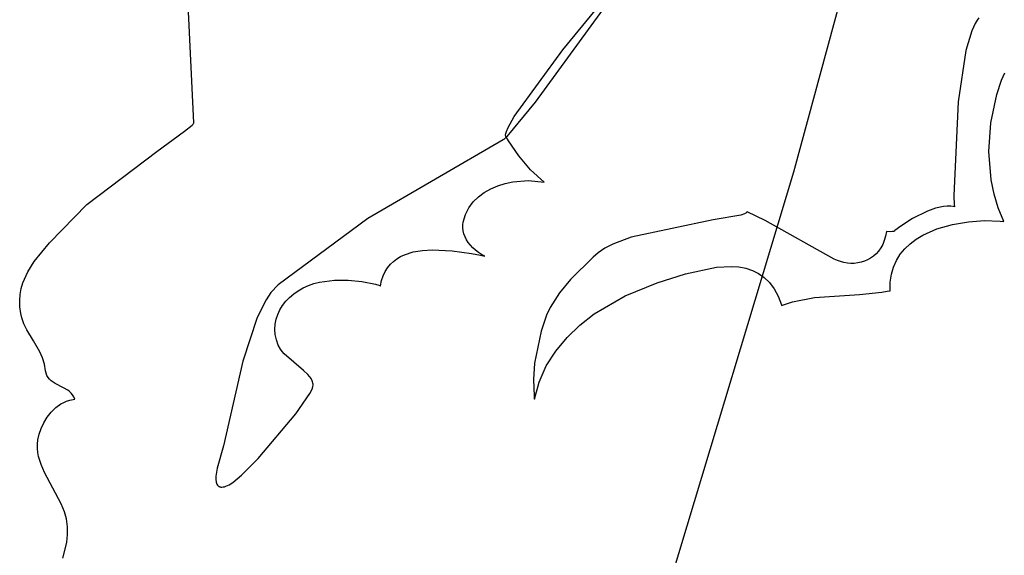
# Model space of a CAD drawing. Extents: x -3.81 to 3.8, y -2.54 to 5.19.
# Tile 4 of 93: x -3.81 to -3.22, y -1.93 to -1.6. Entities that reach past the tile are written whole.
import ezdxf

# ---------------------------------------------------------------- set-up
doc = ezdxf.new("R2010")
doc.units = 0

msp = doc.modelspace()

# ---------------------------------------------------------------- linework, layer by layer
at = {"layer": 'Layer 1', "color": 8, "linetype": 'CONTINUOUS'}
for p, q in [((-3.344621, -1.695638), (-3.257424, -1.372662)), ((-3.517753, -2.270155), (-3.344621, -1.695638))]:
    msp.add_line(p, q, dxfattribs=at)
at = {"layer": 'Layer 1', "color": 7, "linetype": 'CONTINUOUS'}
for p, q in [((-3.704298, -1.666125), (-3.710387, -1.542765)), ((-3.48318, -1.622384), (-3.449846, -1.581844)), ((-3.452712, -1.589165), (-3.499791, -1.653697)), ((-3.234828, -1.604654), (-3.235951, -1.606484)), ((-3.233644, -1.60313), (-3.234828, -1.604654)), ((-3.238019, -1.610981), (-3.241484, -1.622802)), ((-3.235951, -1.606484), (-3.238019, -1.610981)), ((-3.512283, -1.662281), (-3.48318, -1.622384)), ((-3.241484, -1.622802), (-3.246075, -1.653537)), ((-3.222898, -1.649097), (-3.220142, -1.640498)), ((-3.220142, -1.640498), (-3.218245, -1.636152)), ((-3.226569, -1.666141), (-3.222898, -1.649097)), ((-3.499791, -1.653697), (-3.516682, -1.674315)), ((-3.246075, -1.653537), (-3.248637, -1.709677)), ((-3.515954, -1.668919), (-3.512283, -1.662281)), ((-3.709949, -1.671232), (-3.705413, -1.667571)), ((-3.705413, -1.667571), (-3.704802, -1.666976)), ((-3.704802, -1.666976), (-3.704426, -1.666523)), ((-3.704426, -1.666523), (-3.70437, -1.666433)), ((-3.70437, -1.666433), (-3.704329, -1.666352)), ((-3.704329, -1.666352), (-3.704304, -1.66628)), ((-3.704304, -1.66628), (-3.704298, -1.666248)), ((-3.704295, -1.666211), (-3.704298, -1.666125)), ((-3.704298, -1.666248), (-3.704295, -1.666218)), ((-3.704295, -1.666218), (-3.704295, -1.666211)), ((-3.516979, -1.671441), (-3.515954, -1.668919)), ((-3.227841, -1.683342), (-3.226569, -1.666141)), ((-3.72657, -1.68336), (-3.709949, -1.671232)), ((-3.518708, -1.676263), (-3.51892, -1.676371)), ((-3.51846, -1.676086), (-3.518708, -1.676263)), ((-3.516682, -1.674315), (-3.51846, -1.676086)), ((-3.517402, -1.673739), (-3.517398, -1.67336)), ((-3.517365, -1.674076), (-3.517402, -1.673739)), ((-3.517398, -1.67336), (-3.517267, -1.672479)), ((-3.517285, -1.67437), (-3.517365, -1.674076)), ((-3.517156, -1.674632), (-3.517285, -1.67437)), ((-3.517267, -1.672479), (-3.516979, -1.671441)), ((-3.515744, -1.676993), (-3.517156, -1.674632)), ((-3.51892, -1.676371), (-3.60005, -1.723627)), ((-3.50957, -1.68604), (-3.515744, -1.676993)), ((-3.768371, -1.715192), (-3.72657, -1.68336)), ((-3.502446, -1.694326), (-3.50957, -1.68604)), ((-3.226435, -1.700448), (-3.227841, -1.683342)), ((-3.494229, -1.701681), (-3.502446, -1.694326)), ((-3.530183, -1.707905), (-3.526293, -1.705693)), ((-3.526293, -1.705693), (-3.522102, -1.703908)), ((-3.522102, -1.703908), (-3.517675, -1.702543)), ((-3.517675, -1.702543), (-3.513076, -1.701587)), ((-3.513076, -1.701587), (-3.503626, -1.700868)), ((-3.503626, -1.700868), (-3.494272, -1.701674)), ((-3.494272, -1.701674), (-3.494237, -1.70168)), ((-3.494237, -1.70168), (-3.494229, -1.701681)), ((-3.224639, -1.708888), (-3.226435, -1.700448)), ((-3.536799, -1.713653), (-3.533707, -1.710556)), ((-3.533707, -1.710556), (-3.530183, -1.707905)), ((-3.248637, -1.709677), (-3.248468, -1.715581)), ((-3.222067, -1.717209), (-3.224639, -1.708888)), ((-3.79088, -1.738106), (-3.768371, -1.715192)), ((-3.541428, -1.721227), (-3.539394, -1.717207)), ((-3.539394, -1.717207), (-3.536799, -1.713653)), ((-3.259714, -1.717352), (-3.26452, -1.71908)), ((-3.254957, -1.7163), (-3.259714, -1.717352)), ((-3.252654, -1.7161), (-3.254957, -1.7163)), ((-3.250433, -1.716154), (-3.252654, -1.7161)), ((-3.248316, -1.716492), (-3.250433, -1.716154)), ((-3.248468, -1.715581), (-3.248402, -1.716219)), ((-3.248402, -1.716219), (-3.248366, -1.7164)), ((-3.248366, -1.7164), (-3.248348, -1.716455)), ((-3.248348, -1.716455), (-3.248338, -1.716473)), ((-3.248338, -1.716473), (-3.248334, -1.71648)), ((-3.248334, -1.71648), (-3.248329, -1.716485)), ((-3.248329, -1.716485), (-3.248327, -1.716487)), ((-3.248327, -1.716487), (-3.248324, -1.716489)), ((-3.248324, -1.716489), (-3.248322, -1.71649)), ((-3.248322, -1.71649), (-3.24832, -1.716491)), ((-3.24832, -1.716491), (-3.248317, -1.716492)), ((-3.248317, -1.716492), (-3.248316, -1.716492)), ((-3.248316, -1.716492), (-3.248316, -1.716492)), ((-3.248316, -1.716492), (-3.248316, -1.716492)), ((-3.218686, -1.725381), (-3.222067, -1.717209)), ((-3.542834, -1.725722), (-3.541428, -1.721227)), ((-3.376464, -1.721478), (-3.393006, -1.72443)), ((-3.374244, -1.72078), (-3.376464, -1.721478)), ((-3.37349, -1.720426), (-3.374244, -1.72078)), ((-3.373208, -1.720246), (-3.37349, -1.720426)), ((-3.372991, -1.720064), (-3.373208, -1.720246)), ((-3.372907, -1.719972), (-3.372991, -1.720064)), ((-3.37284, -1.71988), (-3.372907, -1.719972)), ((-3.37279, -1.719787), (-3.37284, -1.71988)), ((-3.372757, -1.719694), (-3.37279, -1.719787)), ((-3.372747, -1.719647), (-3.372757, -1.719694)), ((-3.372742, -1.719461), (-3.372752, -1.719457)), ((-3.372752, -1.719457), (-3.372744, -1.719505)), ((-3.372742, -1.7196), (-3.372747, -1.719647)), ((-3.372744, -1.719505), (-3.372741, -1.719552)), ((-3.372732, -1.719466), (-3.372742, -1.719461)), ((-3.372741, -1.719552), (-3.372742, -1.7196)), ((-3.37271, -1.719476), (-3.372732, -1.719466)), ((-3.372668, -1.719496), (-3.37271, -1.719476)), ((-3.372583, -1.719536), (-3.372668, -1.719496)), ((-3.361844, -1.724793), (-3.372583, -1.719536)), ((-3.26452, -1.71908), (-3.273544, -1.723652)), ((-3.60005, -1.723627), (-3.6538, -1.763271)), ((-3.543088, -1.727464), (-3.542854, -1.725808)), ((-3.543082, -1.729185), (-3.543088, -1.727464)), ((-3.542846, -1.730947), (-3.543082, -1.729185)), ((-3.542854, -1.725808), (-3.542834, -1.725722)), ((-3.393006, -1.72443), (-3.442151, -1.73469)), ((-3.320398, -1.747871), (-3.361844, -1.724793)), ((-3.280554, -1.728188), (-3.284078, -1.730856)), ((-3.273544, -1.723652), (-3.280554, -1.728188)), ((-3.258851, -1.729806), (-3.249572, -1.7271)), ((-3.249572, -1.7271), (-3.239929, -1.725468)), ((-3.239929, -1.725468), (-3.230292, -1.72484)), ((-3.230292, -1.72484), (-3.221033, -1.72515)), ((-3.221033, -1.72515), (-3.21882, -1.725367)), ((-3.21882, -1.725367), (-3.218752, -1.725374)), ((-3.218752, -1.725374), (-3.218718, -1.725378)), ((-3.218718, -1.725378), (-3.218701, -1.72538)), ((-3.218701, -1.72538), (-3.218686, -1.725381)), ((-3.542388, -1.732731), (-3.542846, -1.730947)), ((-3.541718, -1.734513), (-3.542388, -1.732731)), ((-3.540844, -1.736272), (-3.541718, -1.734513)), ((-3.442151, -1.73469), (-3.453132, -1.738967)), ((-3.289653, -1.734208), (-3.290399, -1.736779)), ((-3.289134, -1.731399), (-3.289653, -1.734208)), ((-3.289133, -1.731395), (-3.289134, -1.731399)), ((-3.289132, -1.73139), (-3.289133, -1.731393)), ((-3.289133, -1.731393), (-3.289133, -1.731395)), ((-3.289131, -1.731388), (-3.289132, -1.73139)), ((-3.289129, -1.731385), (-3.289131, -1.731388)), ((-3.289126, -1.731381), (-3.289129, -1.731385)), ((-3.289121, -1.731377), (-3.289126, -1.731381)), ((-3.289116, -1.731373), (-3.289121, -1.731377)), ((-3.28911, -1.731369), (-3.289116, -1.731373)), ((-3.289095, -1.731363), (-3.28911, -1.731369)), ((-3.289055, -1.731353), (-3.289095, -1.731363)), ((-3.289002, -1.731346), (-3.289055, -1.731353)), ((-3.286935, -1.731466), (-3.289002, -1.731346)), ((-3.285582, -1.731447), (-3.286935, -1.731466)), ((-3.284978, -1.73135), (-3.285582, -1.731447)), ((-3.284712, -1.731271), (-3.284978, -1.73135)), ((-3.284479, -1.73117), (-3.284712, -1.731271)), ((-3.284376, -1.731109), (-3.284479, -1.73117)), ((-3.284282, -1.731042), (-3.284376, -1.731109)), ((-3.284078, -1.730856), (-3.284282, -1.731042)), ((-3.271278, -1.736021), (-3.267396, -1.733651)), ((-3.267396, -1.733651), (-3.258851, -1.729806)), ((-3.800116, -1.749383), (-3.79088, -1.738106)), ((-3.539775, -1.737986), (-3.540844, -1.736272)), ((-3.538521, -1.739635), (-3.539775, -1.737986)), ((-3.53709, -1.741195), (-3.538521, -1.739635)), ((-3.535492, -1.742645), (-3.53709, -1.741195)), ((-3.453132, -1.738967), (-3.457879, -1.741457)), ((-3.291352, -1.739116), (-3.292496, -1.741223)), ((-3.290399, -1.736779), (-3.291352, -1.739116)), ((-3.278027, -1.741702), (-3.274837, -1.738702)), ((-3.274837, -1.738702), (-3.271278, -1.736021)), ((-3.582549, -1.747728), (-3.580336, -1.74641)), ((-3.580336, -1.74641), (-3.577971, -1.745301)), ((-3.577971, -1.745301), (-3.572849, -1.743662)), ((-3.572849, -1.743662), (-3.567309, -1.742706)), ((-3.567309, -1.742706), (-3.56148, -1.742333)), ((-3.56148, -1.742333), (-3.549456, -1.742922)), ((-3.549456, -1.742922), (-3.537789, -1.744609)), ((-3.537789, -1.744609), (-3.532405, -1.745608)), ((-3.533735, -1.743964), (-3.535492, -1.742645)), ((-3.531828, -1.74513), (-3.533735, -1.743964)), ((-3.532405, -1.745608), (-3.529881, -1.746102)), ((-3.529781, -1.746121), (-3.531828, -1.74513)), ((-3.529881, -1.746102), (-3.529804, -1.746117)), ((-3.529804, -1.746117), (-3.529785, -1.746121)), ((-3.529785, -1.746121), (-3.529781, -1.746121)), ((-3.464954, -1.746769), (-3.478597, -1.760251)), ((-3.461997, -1.744204), (-3.464954, -1.746769)), ((-3.457879, -1.741457), (-3.461997, -1.744204)), ((-3.296891, -1.7462), (-3.298618, -1.747425)), ((-3.295283, -1.744761), (-3.296891, -1.7462)), ((-3.293812, -1.743103), (-3.295283, -1.744761)), ((-3.292496, -1.741223), (-3.293812, -1.743103)), ((-3.283116, -1.748691), (-3.280802, -1.745029)), ((-3.280802, -1.745029), (-3.278027, -1.741702)), ((-3.803893, -1.755528), (-3.800116, -1.749383)), ((-3.588122, -1.753067), (-3.586458, -1.751044)), ((-3.586458, -1.751044), (-3.584595, -1.749268)), ((-3.584595, -1.749268), (-3.582549, -1.747728)), ((-3.409544, -1.75668), (-3.39103, -1.752698)), ((-3.39103, -1.752698), (-3.381976, -1.75227)), ((-3.381976, -1.75227), (-3.377631, -1.752619)), ((-3.377631, -1.752619), (-3.373455, -1.753408)), ((-3.318533, -1.748745), (-3.320398, -1.747871)), ((-3.316593, -1.749447), (-3.318533, -1.748745)), ((-3.314593, -1.749975), (-3.316593, -1.749447)), ((-3.312553, -1.750324), (-3.314593, -1.749975)), ((-3.310489, -1.75049), (-3.312553, -1.750324)), ((-3.30842, -1.750469), (-3.310489, -1.75049)), ((-3.306364, -1.750258), (-3.30842, -1.750469)), ((-3.304338, -1.749852), (-3.306364, -1.750258)), ((-3.302359, -1.749247), (-3.304338, -1.749852)), ((-3.300447, -1.748439), (-3.302359, -1.749247)), ((-3.298618, -1.747425), (-3.300447, -1.748439)), ((-3.286174, -1.757054), (-3.284922, -1.752696)), ((-3.284922, -1.752696), (-3.283116, -1.748691)), ((-3.806747, -1.762081), (-3.803893, -1.755528)), ((-3.591759, -1.760753), (-3.590788, -1.757909)), ((-3.590788, -1.757909), (-3.58957, -1.755351)), ((-3.58957, -1.755351), (-3.588122, -1.753067)), ((-3.426619, -1.762214), (-3.409544, -1.75668)), ((-3.373455, -1.753408), (-3.369487, -1.754687)), ((-3.369487, -1.754687), (-3.365764, -1.756505)), ((-3.365764, -1.756505), (-3.362323, -1.758911)), ((-3.362323, -1.758911), (-3.3592, -1.761954)), ((-3.286826, -1.761773), (-3.286174, -1.757054)), ((-3.807744, -1.765526), (-3.806747, -1.762081)), ((-3.6538, -1.763271), (-3.658193, -1.768062)), ((-3.638786, -1.765224), (-3.635654, -1.763797)), ((-3.635654, -1.763797), (-3.632352, -1.762641)), ((-3.632352, -1.762641), (-3.628905, -1.761776)), ((-3.628905, -1.761776), (-3.619965, -1.760632)), ((-3.619965, -1.760632), (-3.611752, -1.760508)), ((-3.611752, -1.760508), (-3.603614, -1.7613)), ((-3.603614, -1.7613), (-3.59548, -1.763024)), ((-3.59548, -1.763024), (-3.59344, -1.763602)), ((-3.59344, -1.763602), (-3.592929, -1.763756)), ((-3.592929, -1.763756), (-3.592673, -1.763834)), ((-3.592673, -1.763834), (-3.592545, -1.763874)), ((-3.592545, -1.763874), (-3.592481, -1.763894)), ((-3.592481, -1.763894), (-3.592473, -1.763896)), ((-3.592473, -1.763896), (-3.592468, -1.763897)), ((-3.592468, -1.763897), (-3.591759, -1.760753)), ((-3.478597, -1.760251), (-3.485183, -1.768153)), ((-3.445732, -1.769881), (-3.426619, -1.762214)), ((-3.3592, -1.761954), (-3.356433, -1.765683)), ((-3.286831, -1.76686), (-3.286826, -1.761773)), ((-3.808709, -1.77279), (-3.808409, -1.769094)), ((-3.808409, -1.769094), (-3.807744, -1.765526)), ((-3.658193, -1.768062), (-3.661021, -1.772278)), ((-3.646942, -1.770938), (-3.644453, -1.768815)), ((-3.644453, -1.768815), (-3.641727, -1.766904)), ((-3.641727, -1.766904), (-3.638786, -1.765224)), ((-3.485183, -1.768153), (-3.490732, -1.776913)), ((-3.464372, -1.780857), (-3.445732, -1.769881)), ((-3.356433, -1.765683), (-3.35406, -1.770147)), ((-3.35406, -1.770147), (-3.352118, -1.775395)), ((-3.332261, -1.771002), (-3.305324, -1.769149)), ((-3.305324, -1.769149), (-3.291912, -1.767778)), ((-3.291912, -1.767778), (-3.288589, -1.767212)), ((-3.288589, -1.767212), (-3.286933, -1.766884)), ((-3.286933, -1.766884), (-3.286881, -1.766873)), ((-3.286881, -1.766873), (-3.286855, -1.766867)), ((-3.286855, -1.766867), (-3.286843, -1.766865)), ((-3.286843, -1.766865), (-3.286831, -1.76686)), ((-3.80861, -1.776621), (-3.808709, -1.77279)), ((-3.808078, -1.780594), (-3.80861, -1.776621)), ((-3.661021, -1.772278), (-3.666341, -1.782931)), ((-3.652749, -1.778383), (-3.651112, -1.775742)), ((-3.651112, -1.775742), (-3.649169, -1.773254)), ((-3.649169, -1.773254), (-3.646942, -1.770938)), ((-3.352118, -1.775395), (-3.352064, -1.775572)), ((-3.352064, -1.775572), (-3.352038, -1.775661)), ((-3.352038, -1.775661), (-3.352024, -1.775705)), ((-3.352024, -1.775705), (-3.352018, -1.775728)), ((-3.352018, -1.775728), (-3.352011, -1.775748)), ((-3.352011, -1.775748), (-3.345506, -1.773584)), ((-3.345506, -1.773584), (-3.332261, -1.771002)), ((-3.807516, -1.783062), (-3.808078, -1.780594)), ((-3.655009, -1.784043), (-3.654055, -1.781157)), ((-3.654055, -1.781157), (-3.652749, -1.778383)), ((-3.49291, -1.781635), (-3.496013, -1.79126)), ((-3.490732, -1.776913), (-3.49291, -1.781635)), ((-3.472878, -1.787509), (-3.464372, -1.780857)), ((-3.80621, -1.786777), (-3.807516, -1.783062)), ((-3.804509, -1.790278), (-3.80621, -1.786777)), ((-3.666341, -1.782931), (-3.675039, -1.809251)), ((-3.655764, -1.790076), (-3.655586, -1.787023)), ((-3.655586, -1.787023), (-3.655009, -1.784043)), ((-3.480605, -1.794924), (-3.472878, -1.787509)), ((-3.80048, -1.796932), (-3.804509, -1.790278)), ((-3.65552, -1.793183), (-3.655764, -1.790076)), ((-3.654831, -1.796323), (-3.65552, -1.793183)), ((-3.496013, -1.79126), (-3.500055, -1.810454)), ((-3.796548, -1.803625), (-3.80048, -1.796932)), ((-3.653674, -1.799477), (-3.654831, -1.796323)), ((-3.65236, -1.802045), (-3.653674, -1.799477)), ((-3.487374, -1.803095), (-3.480605, -1.794924)), ((-3.794967, -1.807173), (-3.796548, -1.803625)), ((-3.651393, -1.803455), (-3.65236, -1.802045)), ((-3.650252, -1.804814), (-3.651393, -1.803455)), ((-3.638508, -1.814679), (-3.650252, -1.804814)), ((-3.493007, -1.81201), (-3.487374, -1.803095)), ((-3.793831, -1.810955), (-3.794967, -1.807173)), ((-3.793261, -1.814891), (-3.793831, -1.810955)), ((-3.675039, -1.809251), (-3.686569, -1.859882)), ((-3.500055, -1.810454), (-3.500768, -1.820197)), ((-3.497326, -1.821662), (-3.493007, -1.81201)), ((-3.792923, -1.816445), (-3.793261, -1.814891)), ((-3.792384, -1.817805), (-3.792923, -1.816445)), ((-3.791667, -1.818995), (-3.792384, -1.817805)), ((-3.635944, -1.817102), (-3.638508, -1.814679)), ((-3.634883, -1.818343), (-3.635944, -1.817102)), ((-3.790797, -1.820037), (-3.791667, -1.818995)), ((-3.789796, -1.820955), (-3.790797, -1.820037)), ((-3.787499, -1.822509), (-3.789796, -1.820955)), ((-3.782382, -1.825135), (-3.787499, -1.822509)), ((-3.634009, -1.819612), (-3.634883, -1.818343)), ((-3.633353, -1.820915), (-3.634009, -1.819612)), ((-3.633116, -1.821582), (-3.633353, -1.820915)), ((-3.632944, -1.82226), (-3.633116, -1.821582)), ((-3.632951, -1.824389), (-3.632825, -1.823628)), ((-3.632841, -1.822949), (-3.632944, -1.82226)), ((-3.632825, -1.823628), (-3.632841, -1.822949)), ((-3.500768, -1.820197), (-3.500375, -1.830091)), ((-3.500153, -1.832042), (-3.497326, -1.821662)), ((-3.77994, -1.826576), (-3.782382, -1.825135)), ((-3.778832, -1.827409), (-3.77994, -1.826576)), ((-3.77783, -1.828348), (-3.778832, -1.827409)), ((-3.776957, -1.829416), (-3.77783, -1.828348)), ((-3.776239, -1.830636), (-3.776957, -1.829416)), ((-3.643227, -1.84083), (-3.634778, -1.828569)), ((-3.634778, -1.828569), (-3.633614, -1.826266)), ((-3.633614, -1.826266), (-3.633216, -1.825271)), ((-3.633216, -1.825271), (-3.632951, -1.824389)), ((-3.787136, -1.837045), (-3.784029, -1.834786)), ((-3.784029, -1.834786), (-3.78234, -1.833871)), ((-3.78234, -1.833871), (-3.780563, -1.833118)), ((-3.780563, -1.833118), (-3.778698, -1.832543)), ((-3.778698, -1.832543), (-3.776746, -1.832161)), ((-3.776746, -1.832161), (-3.775738, -1.832047)), ((-3.775697, -1.83203), (-3.776239, -1.830636)), ((-3.775738, -1.832047), (-3.775706, -1.832044)), ((-3.775706, -1.832044), (-3.775697, -1.83203)), ((-3.500375, -1.830091), (-3.500239, -1.83134)), ((-3.500239, -1.83134), (-3.500163, -1.831966)), ((-3.500163, -1.831966), (-3.500158, -1.832005)), ((-3.500158, -1.832005), (-3.500156, -1.832025)), ((-3.500156, -1.832025), (-3.500155, -1.832034)), ((-3.500155, -1.832034), (-3.500153, -1.832042)), ((-3.792235, -1.842855), (-3.789875, -1.839775)), ((-3.789875, -1.839775), (-3.787136, -1.837045)), ((-3.665768, -1.867482), (-3.643227, -1.84083)), ((-3.795787, -1.849586), (-3.794209, -1.846165)), ((-3.794209, -1.846165), (-3.792235, -1.842855)), ((-3.79774, -1.856418), (-3.796959, -1.852997)), ((-3.796959, -1.852997), (-3.795787, -1.849586)), ((-3.798041, -1.861504), (-3.798025, -1.858984)), ((-3.798025, -1.858984), (-3.79774, -1.856418)), ((-3.797811, -1.863983), (-3.798041, -1.861504)), ((-3.797362, -1.866427), (-3.797811, -1.863983)), ((-3.686569, -1.859882), (-3.690316, -1.873283)), ((-3.795902, -1.871227), (-3.797362, -1.866427)), ((-3.675686, -1.877614), (-3.665768, -1.867482)), ((-3.793858, -1.875941), (-3.795902, -1.871227)), ((-3.783811, -1.894718), (-3.793858, -1.875941)), ((-3.690316, -1.873283), (-3.691097, -1.878067)), ((-3.691097, -1.878067), (-3.69113, -1.880031)), ((-3.69113, -1.880031), (-3.690917, -1.88168)), ((-3.690917, -1.88168), (-3.690716, -1.88238)), ((-3.690716, -1.88238), (-3.690453, -1.882994)), ((-3.6832, -1.883276), (-3.680986, -1.881891)), ((-3.680986, -1.881891), (-3.675686, -1.877614)), ((-3.690453, -1.882994), (-3.690126, -1.883519)), ((-3.690126, -1.883519), (-3.689938, -1.883747)), ((-3.689938, -1.883747), (-3.689734, -1.883952)), ((-3.689734, -1.883952), (-3.689513, -1.884133)), ((-3.689513, -1.884133), (-3.689277, -1.88429)), ((-3.689277, -1.88429), (-3.689024, -1.884423)), ((-3.689024, -1.884423), (-3.688754, -1.884531)), ((-3.688754, -1.884531), (-3.688468, -1.884615)), ((-3.688468, -1.884615), (-3.688165, -1.884673)), ((-3.688165, -1.884673), (-3.687509, -1.884712)), ((-3.687509, -1.884712), (-3.686785, -1.884645)), ((-3.686785, -1.884645), (-3.685993, -1.884471)), ((-3.685993, -1.884471), (-3.685132, -1.884187)), ((-3.685132, -1.884187), (-3.6832, -1.883276)), ((-3.781822, -1.899586), (-3.783811, -1.894718)), ((-3.780652, -1.903758), (-3.781822, -1.899586)), ((-3.780007, -1.908483), (-3.780652, -1.903758)), ((-3.78, -1.913212), (-3.780007, -1.908483)), ((-3.782941, -1.9274), (-3.780544, -1.917944)), ((-3.780544, -1.917944), (-3.78, -1.913212))]:
    msp.add_line(p, q, dxfattribs=at)

doc.saveas('drawing.dxf')
